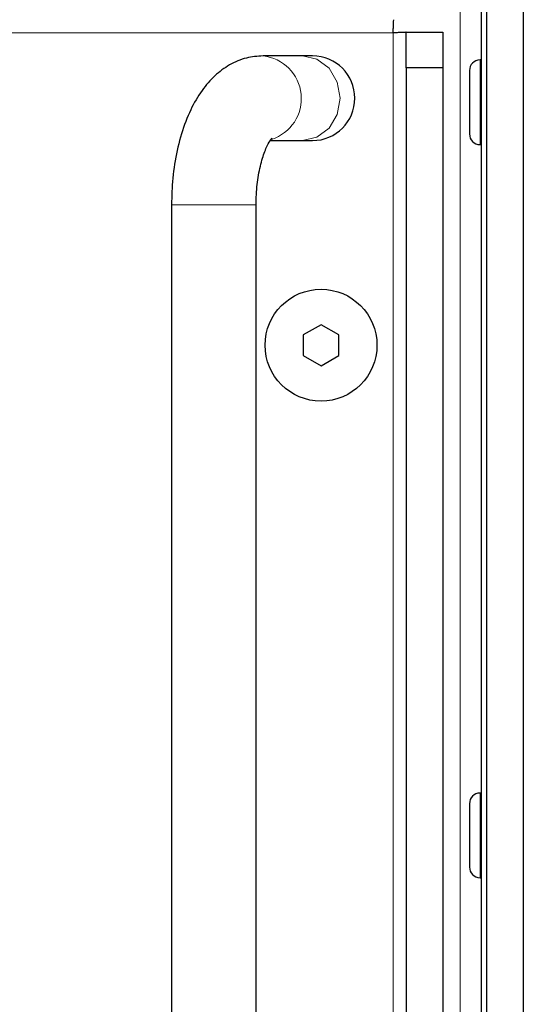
# Model space of a CAD drawing. Header units: millimetres. Extents: x 0 to 1118, y 0 to 864.
# Tile 44 of 117: x 277 to 283, y 461 to 472. Entities that reach past the tile are written whole.
import ezdxf

# ---------------------------------------------------------------- set-up
doc = ezdxf.new("R2010")
doc.units = ezdxf.units.MM

msp = doc.modelspace()

# ---------------------------------------------------------------- linework, layer by layer
at = {"color": 7, "linetype": 'Continuous', "lineweight": 25}
for p, q in [((282.3976, 435.2867), (282.3976, 478.2472)), ((282.455, 435.2293), (282.455, 478.3045)), ((282.8674, 478.3045), (282.8674, 435.2293)), ((281.5494, 471.8389), (281.5494, 472.2389)), ((281.5494, 472.2389), (281.9594, 472.2389)), ((281.9594, 472.2389), (281.9594, 471.8389)), ((280.3806, 471.9726), (279.9359, 471.9726)), ((280.4934, 471.9726), (280.3806, 471.9726)), ((282.3976, 471.9271), (282.3809, 471.9271)), ((281.9594, 471.8389), (281.5494, 471.8389)), ((281.5494, 471.8389), (281.5494, 435.7563)), ((281.9594, 471.8389), (281.9594, 435.7563)), ((282.2609, 471.8071), (282.2609, 471.0946)), ((280.0189, 471.0201), (280.3806, 471.0201)), ((280.3806, 471.0201), (280.4934, 471.0201)), ((282.3809, 470.9746), (282.3976, 470.9746)), ((278.9059, 470.2963), (278.9059, 457.4563)), ((279.8584, 457.4563), (279.8584, 470.2963)), ((280.5894, 468.9473), (280.3894, 468.8318)), ((280.7894, 468.8318), (280.5894, 468.9473)), ((280.3894, 468.8318), (280.3894, 468.6008)), ((280.7894, 468.6008), (280.7894, 468.8318)), ((280.3894, 468.6008), (280.5894, 468.4854)), ((280.5894, 468.4854), (280.7894, 468.6008)), ((282.3976, 463.6751), (282.3809, 463.6751)), ((282.2609, 463.5551), (282.2609, 462.8426)), ((282.3809, 462.7226), (282.3976, 462.7226))]:
    msp.add_line(p, q, dxfattribs=at)
at = {"color": 7, "linetype": 'Continuous', "lineweight": 18}
for p, q in [((282.1574, 474.1175), (282.1574, 436.0175)), ((222.7934, 472.233), (281.4021, 472.233)), ((281.4021, 472.233), (281.4021, 435.3563)), ((282.3809, 471.9271), (282.3809, 470.9746)), ((278.9059, 470.2963), (279.8584, 470.2963)), ((282.3809, 463.6751), (282.3809, 462.7226))]:
    msp.add_line(p, q, dxfattribs=at)
at = {"color": 7, "linetype": 'Continuous', "lineweight": 18, "flags": 128}
msp.add_lwpolyline([(280.3806, 471.9726), (280.5423, 471.9363), (280.6794, 471.8331), (280.771, 471.6786), (280.8032, 471.4963), (280.771, 471.3141), (280.6794, 471.1596), (280.5423, 471.0563), (280.3806, 471.0201), (280.3806, 471.0201)], dxfattribs=at)
at = {"color": 7, "linetype": 'Continuous', "lineweight": 25}
msp.add_circle((280.5894, 468.7163), 0.63, dxfattribs=at)
at = {"color": 7, "linetype": 'Continuous', "lineweight": 18}
msp.add_arc((279.8839, 471.4923), 0.4831, 287.93158, 83.81737, dxfattribs=at)
at = {"color": 7, "linetype": 'Continuous', "lineweight": 25}
for centre, radius, start, end in [((280.4934, 471.4963), 0.4763, 270, 90), ((282.3809, 471.8071), 0.12, 90, 180), ((282.3809, 471.0946), 0.12, 180, 270), ((282.3809, 463.5551), 0.12, 90, 180), ((282.3809, 462.8426), 0.12, 180, 270)]:
    msp.add_arc(centre, radius, start, end, dxfattribs=at)
for points in [[(281.4021, 472.233), (281.4026, 472.2523), (281.4036, 472.2909), (281.4051, 472.3396), (281.4065, 472.3737), (281.4075, 472.3781), (281.408, 472.3803)], [(281.5494, 472.2389), (281.5472, 472.2384), (281.5428, 472.2374), (281.5087, 472.2359), (281.46, 472.2345), (281.4214, 472.2335), (281.4021, 472.233)]]:
    msp.add_open_spline(points, degree=3, dxfattribs=at)
for points, knots in [([(279.9359, 471.9726), (279.8729, 471.9678), (279.7405, 471.9577), (279.5541, 471.8768), (279.3857, 471.7514), (279.2392, 471.5816), (279.1131, 471.3639), (279.0118, 471.0987), (278.9421, 470.798), (278.91, 470.5249), (278.907, 470.3568), (278.9059, 470.2963)], [0, 0, 0, 0, 0.0922892, 0.1940534, 0.2966813, 0.4068328, 0.5291609, 0.6617661, 0.7951533, 0.9262628, 1, 1, 1, 1]), ([(279.8584, 470.2963), (279.8591, 470.3355), (279.861, 470.4504), (279.8823, 470.635), (279.9272, 470.8254), (279.9801, 470.9609), (280.0303, 471.04), (280.0368, 471.0455), (280.0401, 471.0482)], [0, 0, 0, 0, 0.102979, 0.3024661, 0.4984106, 0.6866632, 0.8457759, 1, 1, 1, 1])]:
    msp.add_open_spline(points, degree=3, knots=knots, dxfattribs=at)

doc.saveas('drawing.dxf')
